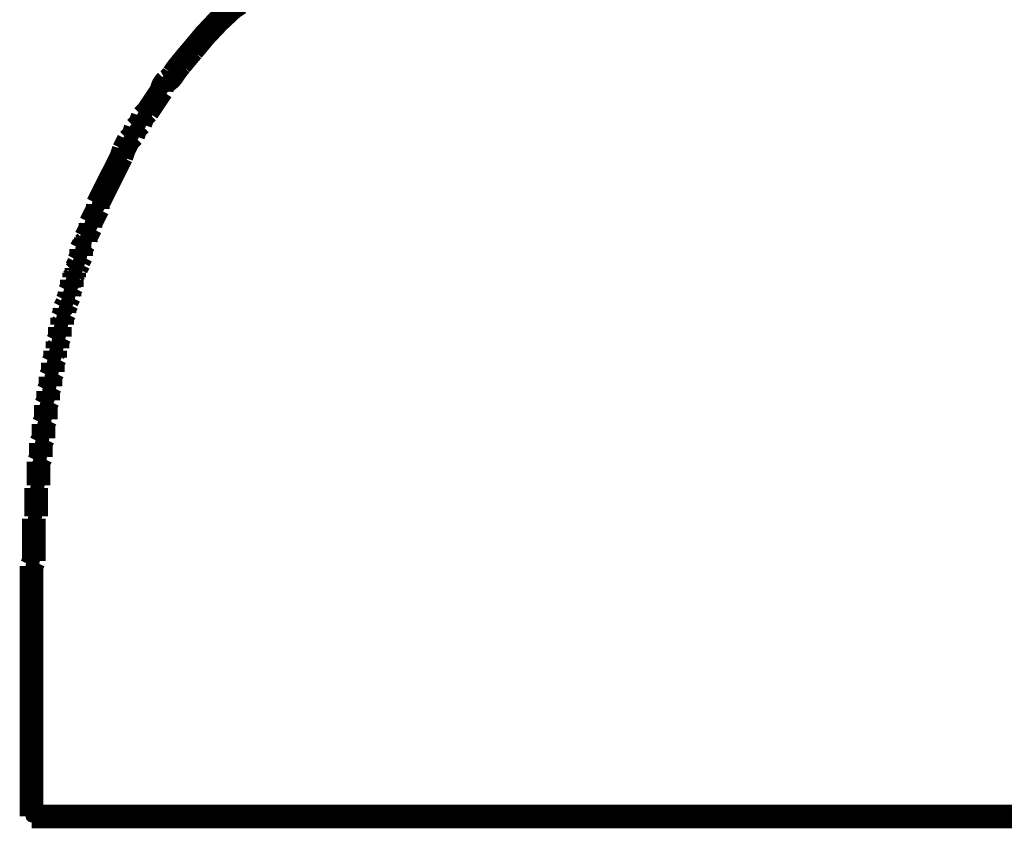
# Model space of a CAD drawing. Extents: x -0.07 to 0.95, y -0.15 to 2.1.
# Tile 16 of 30: x 0.3143 to 0.3559, y 1.5056 to 1.5398. Entities that reach past the tile are written whole.
import ezdxf

# ---------------------------------------------------------------- set-up
doc = ezdxf.new("R2010")
doc.units = 0
doc.layers.get('0').update_dxf_attribs({"linetype": 'CONTINUOUS'})
doc.layers.add('gto', color=2, linetype='CONTINUOUS')

# ---------------------------------------------------------------- blocks, each defined once
blk = doc.blocks.new('D43')
at = {"const_width": 0.00025}
blk.add_lwpolyline([(-0.000125, 0, 1), (0.000125, 0, 1)], format="xyb", close=True, dxfattribs=at)

msp = doc.modelspace()

# ---------------------------------------------------------------- linework, layer by layer
at = {"layer": 'gto', "color": 2, "const_width": 0.001}
for points in [[(0.3233, 1.5403, 0.046397), (0.3216, 1.5385)], [(0.3216, 1.5385, 0.010796), (0.3211, 1.5379)], [(0.3211, 1.5379, 0.032703), (0.3208, 1.5375)], [(0.3208, 1.5375, -0.132484), (0.3205, 1.5372)], [(0.3205, 1.5372, 0.165732), (0.3203, 1.5368)], [(0.3148, 1.5141, 0.001728), (0.3148, 1.5139)]]:
    msp.add_lwpolyline(points, format="xyb", dxfattribs=at)
for points in [[(0.3233, 1.5403), (0.3236, 1.5405)], [(0.3233, 1.5403), (0.3233, 1.5403)], [(0.3233, 1.5403), (0.3233, 1.5403)], [(0.3216, 1.5385), (0.3216, 1.5385)], [(0.3216, 1.5385), (0.3216, 1.5385)], [(0.3211, 1.5379), (0.3211, 1.5379)], [(0.3211, 1.5379), (0.3211, 1.5379)], [(0.3208, 1.5375), (0.3208, 1.5375)], [(0.3208, 1.5375), (0.3208, 1.5375)], [(0.3205, 1.5372), (0.3205, 1.5372)], [(0.3205, 1.5372), (0.3205, 1.5372)], [(0.3201, 1.5365), (0.3203, 1.5368)], [(0.3197, 1.5359), (0.3199, 1.5362)], [(0.3199, 1.5362), (0.3201, 1.5365)], [(0.3194, 1.5354), (0.3195, 1.5357)], [(0.3195, 1.5357), (0.3197, 1.5359)], [(0.3192, 1.5352), (0.3194, 1.5354)], [(0.3189, 1.5347), (0.3191, 1.5349)], [(0.3191, 1.5349), (0.3192, 1.5352)], [(0.3187, 1.5343), (0.3188, 1.5345)], [(0.3188, 1.5345), (0.3189, 1.5347)], [(0.3186, 1.534), (0.3187, 1.5343)], [(0.3184, 1.5336), (0.3185, 1.5338)], [(0.3185, 1.5338), (0.3186, 1.534)], [(0.3181, 1.533), (0.3182, 1.5332)], [(0.3182, 1.5332), (0.3183, 1.5334)], [(0.3183, 1.5334), (0.3184, 1.5336)], [(0.3179, 1.5326), (0.318, 1.5328)], [(0.318, 1.5328), (0.3181, 1.533)], [(0.3177, 1.5322), (0.3178, 1.5324)], [(0.3178, 1.5324), (0.3179, 1.5326)], [(0.3176, 1.532), (0.3177, 1.5322)], [(0.3176, 1.5318), (0.3176, 1.532)], [(0.3174, 1.5314), (0.3175, 1.5316)], [(0.3175, 1.5316), (0.3176, 1.5318)], [(0.3173, 1.5312), (0.3174, 1.5314)], [(0.3173, 1.531), (0.3173, 1.5312)], [(0.3171, 1.5306), (0.3172, 1.5308)], [(0.3172, 1.5308), (0.3173, 1.531)], [(0.3169, 1.5301), (0.317, 1.5303)], [(0.317, 1.5303), (0.3171, 1.5304)], [(0.3171, 1.5304), (0.3171, 1.5306)], [(0.3169, 1.5299), (0.3169, 1.5301)], [(0.3169, 1.5298), (0.3169, 1.5299)], [(0.3167, 1.5293), (0.3168, 1.5295)], [(0.3168, 1.5296), (0.3169, 1.5298)], [(0.3168, 1.5295), (0.3168, 1.5296)], [(0.3166, 1.5291), (0.3167, 1.5292)], [(0.3166, 1.5289), (0.3166, 1.5291)], [(0.3167, 1.5292), (0.3167, 1.5293)], [(0.3165, 1.5288), (0.3166, 1.5289)], [(0.3165, 1.5286), (0.3165, 1.5288)], [(0.3164, 1.5283), (0.3165, 1.5285)], [(0.3164, 1.5282), (0.3164, 1.5283)], [(0.3164, 1.5281), (0.3164, 1.5282)], [(0.3165, 1.5285), (0.3165, 1.5286)], [(0.3162, 1.5276), (0.3163, 1.5278)], [(0.3163, 1.5279), (0.3164, 1.5281)], [(0.3163, 1.5278), (0.3163, 1.5279)], [(0.3161, 1.5272), (0.3162, 1.5274)], [(0.3162, 1.5275), (0.3162, 1.5276)], [(0.3162, 1.5274), (0.3162, 1.5275)], [(0.3161, 1.5271), (0.3161, 1.5272)], [(0.3161, 1.5269), (0.3161, 1.5271)], [(0.316, 1.5268), (0.3161, 1.5269)], [(0.316, 1.5267), (0.316, 1.5268)], [(0.316, 1.5265), (0.316, 1.5267)], [(0.3159, 1.5262), (0.316, 1.5264)], [(0.3159, 1.5261), (0.3159, 1.5262)], [(0.316, 1.5264), (0.316, 1.5265)], [(0.3158, 1.5258), (0.3159, 1.5259)], [(0.3158, 1.5256), (0.3158, 1.5258)], [(0.3159, 1.5259), (0.3159, 1.5261)], [(0.3157, 1.5253), (0.3158, 1.5255)], [(0.3157, 1.5252), (0.3157, 1.5253)], [(0.3158, 1.5255), (0.3158, 1.5256)], [(0.3156, 1.5247), (0.3157, 1.5249)], [(0.3157, 1.525), (0.3157, 1.5252)], [(0.3157, 1.5249), (0.3157, 1.525)], [(0.3156, 1.5246), (0.3156, 1.5247)], [(0.3156, 1.5244), (0.3156, 1.5246)], [(0.3155, 1.5241), (0.3156, 1.5243)], [(0.3155, 1.524), (0.3155, 1.5241)], [(0.3156, 1.5243), (0.3156, 1.5244)], [(0.3154, 1.5235), (0.3155, 1.5237)], [(0.3155, 1.5238), (0.3155, 1.524)], [(0.3155, 1.5237), (0.3155, 1.5238)], [(0.3154, 1.5234), (0.3154, 1.5235)], [(0.3154, 1.5232), (0.3154, 1.5234)], [(0.3153, 1.5227), (0.3154, 1.5229)], [(0.3154, 1.5231), (0.3154, 1.5232)], [(0.3154, 1.5229), (0.3154, 1.5231)], [(0.3153, 1.5226), (0.3153, 1.5227)], [(0.3153, 1.5224), (0.3153, 1.5226)], [(0.3153, 1.5223), (0.3153, 1.5224)], [(0.3152, 1.5219), (0.3153, 1.5221)], [(0.3153, 1.5221), (0.3153, 1.5223)], [(0.3152, 1.5218), (0.3152, 1.5219)], [(0.3152, 1.5216), (0.3152, 1.5218)], [(0.3152, 1.5215), (0.3152, 1.5216)], [(0.3151, 1.5211), (0.3152, 1.5213)], [(0.3152, 1.5213), (0.3152, 1.5215)], [(0.3151, 1.521), (0.3151, 1.5211)], [(0.3151, 1.5208), (0.3151, 1.521)], [(0.3151, 1.5206), (0.3151, 1.5208)], [(0.3151, 1.5205), (0.3151, 1.5206)], [(0.3151, 1.5203), (0.3151, 1.5205)], [(0.3151, 1.5201), (0.3151, 1.5203)], [(0.315, 1.52), (0.3151, 1.5201)], [(0.315, 1.5198), (0.315, 1.52)], [(0.315, 1.5196), (0.315, 1.5198)], [(0.315, 1.5194), (0.315, 1.5196)], [(0.315, 1.5192), (0.315, 1.5194)], [(0.315, 1.519), (0.315, 1.5192)], [(0.3149, 1.5187), (0.315, 1.5188)], [(0.3149, 1.5185), (0.3149, 1.5187)], [(0.315, 1.5188), (0.315, 1.519)], [(0.3149, 1.5183), (0.3149, 1.5185)], [(0.3149, 1.5181), (0.3149, 1.5183)], [(0.3149, 1.5179), (0.3149, 1.5181)], [(0.3149, 1.5177), (0.3149, 1.5179)], [(0.3149, 1.5175), (0.3149, 1.5177)], [(0.3149, 1.5173), (0.3149, 1.5175)], [(0.3149, 1.5171), (0.3149, 1.5173)], [(0.3149, 1.5169), (0.3149, 1.5171)], [(0.3148, 1.5167), (0.3149, 1.5169)], [(0.3148, 1.5165), (0.3148, 1.5167)], [(0.3148, 1.5163), (0.3148, 1.5165)], [(0.3148, 1.5161), (0.3148, 1.5163)], [(0.3148, 1.5159), (0.3148, 1.5161)], [(0.3148, 1.5157), (0.3148, 1.5159)], [(0.3148, 1.5155), (0.3148, 1.5157)], [(0.3148, 1.5153), (0.3148, 1.5155)], [(0.3148, 1.5151), (0.3148, 1.5153)], [(0.3148, 1.5149), (0.3148, 1.5151)], [(0.3148, 1.5147), (0.3148, 1.5149)], [(0.3148, 1.5145), (0.3148, 1.5147)], [(0.3148, 1.5143), (0.3148, 1.5145)], [(0.3148, 1.5141), (0.3148, 1.5143)], [(0.3148, 1.5141), (0.3148, 1.5141)], [(0.3148, 1.5141), (0.3148, 1.5141)], [(0.3148, 1.5061), (0.3148, 1.5139)], [(0.3148, 1.5061), (0.3949, 1.5061)]]:
    msp.add_lwpolyline(points, dxfattribs=at)
at = {"layer": 'gto', "color": 2}
for points in [[(0.3233, 1.5399), (0.3228, 1.5394), (0.3224, 1.539), (0.322, 1.5385), (0.3218, 1.5383), (0.3218, 1.5383), (0.3218, 1.5383), (0.3218, 1.5383), (0.3218, 1.5383), (0.3218, 1.5383), (0.3217, 1.5382), (0.3216, 1.5381), (0.3215, 1.538), (0.3214, 1.5379), (0.3213, 1.5378), (0.3213, 1.5378), (0.3213, 1.5378), (0.3213, 1.5378), (0.3213, 1.5378), (0.3213, 1.5378), (0.3213, 1.5378), (0.3213, 1.5377), (0.3212, 1.5376), (0.3211, 1.5375), (0.321, 1.5374), (0.321, 1.5374), (0.321, 1.5374), (0.321, 1.5374), (0.321, 1.5374), (0.321, 1.5374), (0.321, 1.5374), (0.321, 1.5374), (0.321, 1.5374), (0.321, 1.5374), (0.321, 1.5374), (0.321, 1.5374), (0.321, 1.5374), (0.321, 1.5374), (0.321, 1.5374), (0.321, 1.5374), (0.321, 1.5374), (0.321, 1.5374), (0.321, 1.5374), (0.321, 1.5373), (0.3209, 1.5372), (0.3208, 1.5371), (0.3208, 1.5371), (0.3207, 1.537), (0.3207, 1.537), (0.3207, 1.537), (0.3207, 1.537), (0.3207, 1.537), (0.3207, 1.537), (0.3207, 1.537), (0.3207, 1.537), (0.3207, 1.537), (0.3206, 1.5369), (0.3206, 1.5368), (0.3205, 1.5367), (0.3205, 1.5367), (0.3205, 1.5367), (0.3205, 1.5367), (0.3205, 1.5367), (0.3205, 1.5367), (0.3205, 1.5367), (0.3205, 1.5367), (0.3205, 1.5367), (0.3203, 1.5364), (0.3203, 1.5364), (0.3201, 1.5361), (0.3201, 1.5361), (0.3201, 1.5361), (0.3201, 1.5361), (0.3201, 1.5361), (0.3201, 1.5361), (0.3199, 1.5358), (0.3199, 1.5358), (0.3197, 1.5355), (0.3197, 1.5355), (0.3197, 1.5355), (0.3197, 1.5355), (0.3197, 1.5355), (0.3197, 1.5355), (0.3196, 1.5353), (0.3194, 1.535), (0.3194, 1.535), (0.3194, 1.535), (0.3193, 1.5348), (0.3193, 1.5348), (0.3193, 1.5348), (0.3193, 1.5348), (0.3193, 1.5348), (0.3193, 1.5348), (0.3192, 1.5346), (0.3192, 1.5346), (0.3192, 1.5346), (0.3191, 1.5343), (0.3191, 1.5343), (0.3189, 1.5341), (0.3189, 1.5341), (0.3188, 1.5339), (0.3188, 1.5339), (0.3187, 1.5337), (0.3186, 1.5335), (0.3186, 1.5335), (0.3185, 1.5333), (0.3185, 1.5333), (0.3184, 1.5331), (0.3184, 1.5331), (0.3184, 1.5331), (0.3183, 1.5329), (0.3183, 1.5329), (0.3183, 1.5329), (0.3183, 1.5329), (0.3183, 1.5329), (0.3183, 1.5329), (0.3183, 1.5329), (0.3183, 1.5329), (0.3183, 1.5329), (0.3183, 1.5329), (0.3183, 1.5329), (0.3183, 1.5329), (0.3183, 1.5329), (0.3182, 1.5327), (0.3182, 1.5327), (0.3182, 1.5327), (0.3182, 1.5327), (0.3182, 1.5327), (0.3182, 1.5327), (0.3182, 1.5327), (0.3182, 1.5327), (0.3182, 1.5327), (0.3182, 1.5327), (0.3182, 1.5327), (0.3182, 1.5327), (0.3182, 1.5327), (0.3182, 1.5327), (0.3182, 1.5327), (0.3181, 1.5325), (0.3181, 1.5325), (0.3181, 1.5325), (0.3181, 1.5325), (0.3181, 1.5325), (0.3181, 1.5325), (0.3181, 1.5325), (0.3181, 1.5325), (0.3181, 1.5325), (0.3181, 1.5325), (0.3181, 1.5325), (0.3181, 1.5325), (0.3181, 1.5325), (0.3181, 1.5325), (0.3181, 1.5325), (0.3181, 1.5323), (0.3181, 1.5323), (0.3181, 1.5323), (0.3181, 1.5323), (0.3181, 1.5323), (0.3181, 1.5323), (0.3181, 1.5323), (0.3181, 1.5323), (0.3181, 1.5323), (0.318, 1.5321), (0.318, 1.5321), (0.3179, 1.5319), (0.3179, 1.5319), (0.3179, 1.5319), (0.3179, 1.5319), (0.3179, 1.5319), (0.3179, 1.5319), (0.3179, 1.5319), (0.3178, 1.5317), (0.3178, 1.5317), (0.3178, 1.5317), (0.3178, 1.5317), (0.3178, 1.5317), (0.3178, 1.5317), (0.3178, 1.5317), (0.3178, 1.5317), (0.3178, 1.5317), (0.3178, 1.5317), (0.3177, 1.5315), (0.3177, 1.5315), (0.3177, 1.5315), (0.3177, 1.5315), (0.3177, 1.5315), (0.3177, 1.5315), (0.3177, 1.5315), (0.3177, 1.5313), (0.3177, 1.5313), (0.3176, 1.5311), (0.3176, 1.5311), (0.3176, 1.5311), (0.3176, 1.5311), (0.3176, 1.5311), (0.3176, 1.5311), (0.3176, 1.5311), (0.3176, 1.5311), (0.3176, 1.5311), (0.3176, 1.5311), (0.3176, 1.5311), (0.3176, 1.5311), (0.3175, 1.5309), (0.3175, 1.5309), (0.3175, 1.5307), (0.3175, 1.5307), (0.3174, 1.5305), (0.3174, 1.5305), (0.3174, 1.5305), (0.3174, 1.5305), (0.3174, 1.5305), (0.3174, 1.5305), (0.3174, 1.5305), (0.3173, 1.5304), (0.3173, 1.5304), (0.3173, 1.5304), (0.3173, 1.5304), (0.3173, 1.5304), (0.3173, 1.5304), (0.3173, 1.5304), (0.3173, 1.5302), (0.3172, 1.53), (0.3172, 1.53), (0.3171, 1.5298), (0.3171, 1.5298), (0.3171, 1.5297), (0.3171, 1.5297), (0.3171, 1.5296), (0.3171, 1.5296), (0.3171, 1.5296), (0.317, 1.5294), (0.317, 1.5294), (0.317, 1.5294), (0.317, 1.5294), (0.317, 1.5294), (0.317, 1.5294), (0.317, 1.5294), (0.317, 1.5294), (0.317, 1.5294), (0.317, 1.5294), (0.317, 1.5294), (0.317, 1.5293), (0.317, 1.5293), (0.317, 1.5293), (0.317, 1.5293), (0.317, 1.5293), (0.317, 1.5293), (0.317, 1.5293), (0.317, 1.5293), (0.317, 1.5293), (0.317, 1.5293), (0.317, 1.5293), (0.317, 1.5293), (0.317, 1.5293), (0.317, 1.5293), (0.317, 1.5293), (0.317, 1.5293), (0.3169, 1.5291), (0.3169, 1.5291), (0.3169, 1.5291), (0.3169, 1.5291), (0.3169, 1.5291), (0.3169, 1.5291), (0.3169, 1.5291), (0.3169, 1.5291), (0.3169, 1.5291), (0.3169, 1.5291), (0.3169, 1.5291), (0.3169, 1.529), (0.3169, 1.529), (0.3168, 1.5288), (0.3168, 1.5288), (0.3168, 1.5287), (0.3168, 1.5287), (0.3168, 1.5285), (0.3168, 1.5285), (0.3168, 1.5285), (0.3168, 1.5285), (0.3168, 1.5285), (0.3168, 1.5285), (0.3167, 1.5284), (0.3167, 1.5284), (0.3167, 1.5284), (0.3167, 1.5284), (0.3167, 1.5283), (0.3167, 1.5283), (0.3167, 1.5283), (0.3167, 1.5283), (0.3167, 1.5283), (0.3167, 1.5283), (0.3167, 1.5283), (0.3166, 1.5281), (0.3166, 1.5281), (0.3166, 1.5281), (0.3166, 1.5281), (0.3166, 1.5281), (0.3166, 1.5281), (0.3166, 1.5281), (0.3166, 1.5281), (0.3166, 1.5281), (0.3166, 1.5281), (0.3166, 1.5281), (0.3166, 1.5281), (0.3166, 1.5281), (0.3166, 1.5281), (0.3166, 1.528), (0.3166, 1.528), (0.3166, 1.528), (0.3166, 1.528), (0.3166, 1.528), (0.3166, 1.528), (0.3166, 1.528), (0.3166, 1.528), (0.3166, 1.528), (0.3166, 1.528), (0.3166, 1.5279), (0.3166, 1.5279), (0.3166, 1.5279), (0.3166, 1.5279), (0.3166, 1.5279), (0.3166, 1.5279), (0.3166, 1.5279), (0.3165, 1.5277), (0.3165, 1.5277), (0.3165, 1.5276), (0.3165, 1.5276), (0.3165, 1.5276), (0.3165, 1.5276), (0.3165, 1.5276), (0.3165, 1.5276), (0.3165, 1.5276), (0.3165, 1.5276), (0.3165, 1.5276), (0.3165, 1.5274), (0.3165, 1.5274), (0.3165, 1.5274), (0.3165, 1.5274), (0.3165, 1.5274), (0.3165, 1.5274), (0.3165, 1.5274), (0.3165, 1.5274), (0.3164, 1.5273), (0.3164, 1.5273), (0.3164, 1.5273), (0.3164, 1.5273), (0.3164, 1.5273), (0.3164, 1.5273), (0.3164, 1.5272), (0.3164, 1.5272), (0.3164, 1.527), (0.3164, 1.527), (0.3164, 1.527), (0.3163, 1.5269), (0.3163, 1.5269), (0.3163, 1.5269), (0.3163, 1.5269), (0.3163, 1.5269), (0.3163, 1.5269), (0.3163, 1.5269), (0.3163, 1.5269), (0.3163, 1.5267), (0.3163, 1.5267), (0.3163, 1.5267), (0.3163, 1.5267), (0.3163, 1.5267), (0.3163, 1.5267), (0.3163, 1.5267), (0.3163, 1.5267), (0.3163, 1.5267), (0.3163, 1.5267), (0.3163, 1.5267), (0.3163, 1.5267), (0.3163, 1.5267), (0.3163, 1.5266), (0.3163, 1.5266), (0.3163, 1.5266), (0.3163, 1.5266), (0.3163, 1.5266), (0.3163, 1.5266), (0.3163, 1.5266), (0.3163, 1.5266), (0.3163, 1.5266), (0.3162, 1.5265), (0.3162, 1.5265), (0.3162, 1.5265), (0.3162, 1.5263), (0.3162, 1.5263), (0.3162, 1.5263), (0.3162, 1.5262), (0.3162, 1.5262), (0.3162, 1.5262), (0.3162, 1.5262), (0.3162, 1.5262), (0.3162, 1.5262), (0.3162, 1.5262), (0.3162, 1.5262), (0.3162, 1.5262), (0.3162, 1.5262), (0.3162, 1.5262), (0.3162, 1.5262), (0.3162, 1.5262), (0.3162, 1.5262), (0.3162, 1.5262), (0.3162, 1.526), (0.3162, 1.526), (0.3162, 1.526), (0.3162, 1.526), (0.3162, 1.526), (0.3162, 1.526), (0.3162, 1.526), (0.3161, 1.5259), (0.3161, 1.5259), (0.3161, 1.5257), (0.3161, 1.5257), (0.3161, 1.5257), (0.3161, 1.5257), (0.3161, 1.5257), (0.3161, 1.5257), (0.3161, 1.5256), (0.3161, 1.5256), (0.316, 1.5254), (0.316, 1.5254), (0.316, 1.5254), (0.316, 1.5253), (0.316, 1.5253), (0.316, 1.5251), (0.316, 1.5252), (0.316, 1.525), (0.316, 1.525), (0.3159, 1.5249), (0.3159, 1.5249), (0.3159, 1.5249), (0.3159, 1.5247), (0.3159, 1.5247), (0.3159, 1.5247), (0.3159, 1.5246), (0.3159, 1.5246), (0.3159, 1.5246), (0.3159, 1.5246), (0.3159, 1.5246), (0.3159, 1.5246), (0.3159, 1.5246), (0.3159, 1.5246), (0.3158, 1.5244), (0.3158, 1.5244), (0.3158, 1.5243), (0.3158, 1.5243), (0.3158, 1.5241), (0.3158, 1.5241), (0.3158, 1.5241), (0.3158, 1.5239), (0.3158, 1.5239), (0.3158, 1.5239), (0.3158, 1.5239), (0.3158, 1.5239), (0.3158, 1.5239), (0.3158, 1.5239), (0.3158, 1.5239), (0.3158, 1.5239), (0.3158, 1.5239), (0.3158, 1.5239), (0.3158, 1.5239), (0.3158, 1.5239), (0.3158, 1.5239), (0.3158, 1.5239), (0.3158, 1.5239), (0.3158, 1.5239), (0.3158, 1.5239), (0.3158, 1.5238), (0.3158, 1.5238), (0.3158, 1.5238), (0.3158, 1.5238), (0.3158, 1.5238), (0.3158, 1.5238), (0.3158, 1.5238), (0.3158, 1.5238), (0.3158, 1.5238), (0.3158, 1.5238), (0.3158, 1.5238), (0.3158, 1.5238), (0.3157, 1.5236), (0.3157, 1.5236), (0.3157, 1.5235), (0.3157, 1.5235), (0.3157, 1.5233), (0.3157, 1.5233), (0.3157, 1.5233), (0.3157, 1.5232), (0.3157, 1.5232), (0.3156, 1.523), (0.3156, 1.523), (0.3156, 1.523), (0.3156, 1.5229), (0.3156, 1.5229), (0.3156, 1.5229), (0.3156, 1.5227), (0.3156, 1.5227), (0.3156, 1.5225), (0.3156, 1.5225), (0.3156, 1.5224), (0.3155, 1.5222), (0.3155, 1.5222), (0.3155, 1.5221), (0.3155, 1.5221), (0.3155, 1.5219), (0.3155, 1.5219), (0.3155, 1.5219), (0.3155, 1.5218), (0.3155, 1.5218), (0.3155, 1.5218), (0.3155, 1.5217), (0.3155, 1.5217), (0.3155, 1.5217), (0.3155, 1.5218), (0.3155, 1.5218), (0.3155, 1.5218), (0.3155, 1.5218), (0.3155, 1.5217), (0.3155, 1.5216), (0.3155, 1.5216), (0.3155, 1.5216), (0.3154, 1.5214), (0.3154, 1.5215), (0.3154, 1.5214), (0.3154, 1.5214), (0.3154, 1.5214), (0.3154, 1.5214), (0.3154, 1.5214), (0.3154, 1.5214), (0.3154, 1.5214), (0.3154, 1.5214), (0.3154, 1.5214), (0.3154, 1.5214), (0.3154, 1.5214), (0.3154, 1.5213), (0.3154, 1.5213), (0.3154, 1.5213), (0.3154, 1.5213), (0.3154, 1.5213), (0.3154, 1.5213), (0.3154, 1.5211), (0.3154, 1.5211), (0.3154, 1.5211), (0.3154, 1.5211), (0.3154, 1.5211), (0.3154, 1.5211), (0.3154, 1.5209), (0.3154, 1.521), (0.3154, 1.5209), (0.3154, 1.5208), (0.3154, 1.5208), (0.3154, 1.5208), (0.3154, 1.5208), (0.3154, 1.5206), (0.3154, 1.5206), (0.3154, 1.5206), (0.3154, 1.5206), (0.3154, 1.5206), (0.3154, 1.5206), (0.3153, 1.5204), (0.3153, 1.5205), (0.3153, 1.5204), (0.3153, 1.5204), (0.3153, 1.5204), (0.3153, 1.5204), (0.3153, 1.5203), (0.3153, 1.5203), (0.3153, 1.5201), (0.3153, 1.5201), (0.3153, 1.5201), (0.3153, 1.5201), (0.3153, 1.5201), (0.3153, 1.5201), (0.3153, 1.5199), (0.3153, 1.52), (0.3153, 1.5199), (0.3153, 1.5198), (0.3153, 1.5198), (0.3153, 1.5198), (0.3153, 1.5196), (0.3153, 1.5196), (0.3153, 1.5196), (0.3153, 1.5196), (0.3153, 1.5196), (0.3153, 1.5196), (0.3153, 1.5194), (0.3153, 1.5194), (0.3152, 1.5192), (0.3152, 1.5192), (0.3152, 1.5192), (0.3152, 1.5192), (0.3152, 1.5192), (0.3152, 1.5192), (0.3152, 1.519), (0.3152, 1.519), (0.3152, 1.519), (0.3152, 1.519), (0.3152, 1.519), (0.3152, 1.519), (0.3152, 1.519), (0.3152, 1.519), (0.3152, 1.519), (0.3152, 1.519), (0.3152, 1.519), (0.3152, 1.519), (0.3152, 1.5188), (0.3152, 1.5188), (0.3152, 1.5188), (0.3152, 1.5188), (0.3152, 1.5188), (0.3152, 1.5188), (0.3152, 1.5186), (0.3152, 1.5187), (0.3152, 1.5186), (0.3152, 1.5186), (0.3152, 1.5186), (0.3152, 1.5186), (0.3152, 1.5186), (0.3152, 1.5186), (0.3152, 1.5185), (0.3152, 1.5185), (0.3152, 1.5185), (0.3152, 1.5185), (0.3152, 1.5185), (0.3152, 1.5185), (0.3152, 1.5183), (0.3152, 1.5183), (0.3152, 1.5181), (0.3152, 1.5181), (0.3152, 1.5181), (0.3152, 1.5181), (0.3152, 1.5181), (0.3152, 1.5181), (0.3152, 1.5181), (0.3152, 1.5181), (0.3152, 1.5181), (0.3152, 1.5181), (0.3152, 1.5181), (0.3152, 1.5179), (0.3152, 1.5179), (0.3152, 1.5179), (0.3152, 1.5179), (0.3152, 1.5179), (0.3152, 1.5179), (0.3152, 1.5177), (0.3152, 1.5177), (0.3152, 1.5177), (0.3152, 1.5177), (0.3152, 1.5177), (0.3152, 1.5177), (0.3152, 1.5177), (0.3152, 1.5177), (0.3151, 1.5175), (0.3151, 1.5175), (0.3151, 1.5175), (0.3151, 1.5175), (0.3151, 1.5175), (0.3151, 1.5175), (0.3151, 1.5175), (0.3151, 1.5173), (0.3151, 1.5173), (0.3151, 1.5173), (0.3151, 1.5173), (0.3151, 1.5173), (0.3151, 1.5173), (0.3151, 1.5173), (0.3151, 1.5171), (0.3151, 1.5171), (0.3151, 1.5169), (0.3151, 1.5169), (0.3151, 1.5169), (0.3151, 1.5169), (0.3151, 1.5169), (0.3151, 1.5169), (0.3151, 1.5169), (0.3151, 1.5169), (0.3151, 1.5169), (0.3151, 1.5169), (0.3151, 1.5169), (0.3151, 1.5169), (0.3151, 1.5169), (0.3151, 1.5169), (0.3151, 1.5169), (0.3151, 1.5169), (0.3151, 1.5167), (0.3151, 1.5167), (0.3151, 1.5167), (0.3151, 1.5167), (0.3151, 1.5167), (0.3151, 1.5167), (0.3151, 1.5167), (0.3151, 1.5167), (0.3151, 1.5167), (0.3151, 1.5167), (0.3151, 1.5167), (0.3151, 1.5167), (0.3151, 1.5167), (0.3151, 1.5165), (0.3151, 1.5165), (0.3151, 1.5165), (0.3151, 1.5165), (0.3151, 1.5165), (0.3151, 1.5165), (0.3151, 1.5165), (0.3151, 1.5165), (0.3151, 1.5165), (0.3151, 1.5165), (0.3151, 1.5165), (0.3151, 1.5165), (0.3151, 1.5165), (0.3151, 1.5165), (0.3151, 1.5163), (0.3151, 1.5163), (0.3151, 1.5161), (0.3151, 1.5161), (0.3151, 1.5161), (0.3151, 1.5161), (0.3151, 1.5161), (0.3151, 1.5161), (0.3151, 1.5161), (0.3151, 1.5161), (0.3151, 1.5161), (0.3151, 1.5159), (0.3151, 1.5159), (0.3151, 1.5159), (0.3151, 1.5159), (0.3151, 1.5159), (0.3151, 1.5159), (0.3151, 1.5159), (0.3151, 1.5159), (0.3151, 1.5159), (0.3151, 1.5159), (0.3151, 1.5159), (0.3151, 1.5159), (0.3151, 1.5159), (0.3151, 1.5159), (0.3151, 1.5159), (0.3151, 1.5159), (0.3151, 1.5159), (0.3151, 1.5159), (0.3151, 1.5159), (0.3151, 1.5159), (0.3151, 1.5159), (0.3151, 1.5157), (0.3151, 1.5157), (0.3151, 1.5157), (0.3151, 1.5155), (0.3151, 1.5155), (0.3151, 1.5155), (0.3151, 1.5155), (0.3151, 1.5153), (0.3151, 1.5153), (0.3151, 1.5151), (0.3151, 1.5151), (0.3151, 1.5149), (0.3151, 1.5149), (0.3151, 1.5147), (0.3151, 1.5147), (0.3151, 1.5145), (0.3151, 1.5145), (0.3151, 1.5143), (0.3151, 1.5143), (0.3151, 1.5141), (0.3151, 1.5141), (0.3151, 1.514), (0.3151, 1.514), (0.3151, 1.5139), (0.3151, 1.5139), (0.3151, 1.5063), (0.395, 1.5063)], [(0.321, 1.5374), (0.321, 1.5374), (0.321, 1.5374), (0.321, 1.5374)], [(0.321, 1.5374), (0.321, 1.5374), (0.321, 1.5374), (0.321, 1.5374)], [(0.3207, 1.537), (0.3207, 1.537), (0.3207, 1.537), (0.3207, 1.537)], [(0.3207, 1.537), (0.3207, 1.537), (0.3207, 1.537), (0.3207, 1.537)], [(0.3191, 1.5343), (0.3191, 1.5343), (0.3191, 1.5343), (0.3191, 1.5343)], [(0.3191, 1.5343), (0.3191, 1.5343), (0.3191, 1.5343), (0.3191, 1.5343)], [(0.3191, 1.5343), (0.3191, 1.5343), (0.3191, 1.5343), (0.3191, 1.5343)], [(0.3183, 1.5329), (0.3183, 1.5329), (0.3183, 1.5329), (0.3183, 1.5329)], [(0.3183, 1.5329), (0.3183, 1.5329), (0.3183, 1.5329), (0.3183, 1.5329), (0.3183, 1.5329)], [(0.3183, 1.5329), (0.3183, 1.5329), (0.3183, 1.5329), (0.3183, 1.5329)], [(0.3181, 1.5325), (0.3181, 1.5325), (0.3181, 1.5325), (0.3181, 1.5325)], [(0.3181, 1.5325), (0.3181, 1.5325), (0.3181, 1.5325), (0.3181, 1.5325), (0.3181, 1.5325)], [(0.3181, 1.5325), (0.3181, 1.5325), (0.3181, 1.5325), (0.3181, 1.5325)], [(0.3181, 1.5323), (0.3181, 1.5323), (0.3181, 1.5323), (0.3181, 1.5323)], [(0.3181, 1.5323), (0.3181, 1.5323), (0.3181, 1.5323), (0.3181, 1.5323)], [(0.3181, 1.5323), (0.3181, 1.5323), (0.3181, 1.5323), (0.3181, 1.5323), (0.3181, 1.5323)], [(0.3181, 1.5323), (0.3181, 1.5323), (0.3181, 1.5323), (0.3181, 1.5323)], [(0.3175, 1.5309), (0.3175, 1.5309), (0.3175, 1.5309), (0.3175, 1.5309)], [(0.3175, 1.5309), (0.3175, 1.5309), (0.3175, 1.5309), (0.3175, 1.5309)], [(0.3175, 1.5309), (0.3175, 1.5309), (0.3175, 1.5309), (0.3175, 1.5309), (0.3175, 1.5309), (0.3175, 1.5309), (0.3175, 1.5309)], [(0.3176, 1.5311), (0.3176, 1.5311), (0.3176, 1.5311), (0.3176, 1.5311)], [(0.3176, 1.5311), (0.3176, 1.5311), (0.3176, 1.5311), (0.3176, 1.5311), (0.3176, 1.5311)], [(0.3176, 1.5311), (0.3176, 1.5311), (0.3176, 1.5311), (0.3176, 1.5311)], [(0.3176, 1.5311), (0.3176, 1.5311), (0.3176, 1.5311), (0.3176, 1.5311)], [(0.3176, 1.5311), (0.3176, 1.5311), (0.3176, 1.5311), (0.3176, 1.5311), (0.3176, 1.5311), (0.3176, 1.5311), (0.3176, 1.5311)], [(0.317, 1.5294), (0.317, 1.5294), (0.317, 1.5294), (0.317, 1.5294)], [(0.317, 1.5294), (0.317, 1.5294), (0.317, 1.5294), (0.317, 1.5294)], [(0.317, 1.5294), (0.317, 1.5294), (0.317, 1.5294), (0.317, 1.5294)], [(0.317, 1.5293), (0.317, 1.5293), (0.317, 1.5293), (0.317, 1.5293)], [(0.317, 1.5293), (0.317, 1.5293), (0.317, 1.5293), (0.317, 1.5293)], [(0.3168, 1.5287), (0.3168, 1.5287), (0.3168, 1.5287), (0.3168, 1.5287), (0.3168, 1.5287), (0.3168, 1.5287)], [(0.3168, 1.5287), (0.3168, 1.5287), (0.3168, 1.5287), (0.3168, 1.5287)], [(0.3168, 1.5287), (0.3168, 1.5287), (0.3168, 1.5287), (0.3168, 1.5287)], [(0.3169, 1.5291), (0.3169, 1.5291), (0.3169, 1.5291), (0.3169, 1.5291)], [(0.3169, 1.5291), (0.3169, 1.5291), (0.3169, 1.5291), (0.3169, 1.5291)], [(0.3169, 1.5291), (0.3169, 1.5291), (0.3169, 1.5291), (0.3169, 1.5291)], [(0.3169, 1.529), (0.3169, 1.529), (0.3169, 1.529), (0.3169, 1.529)], [(0.3169, 1.529), (0.3169, 1.529), (0.3169, 1.529), (0.3169, 1.529)], [(0.3169, 1.529), (0.3169, 1.529), (0.3169, 1.529), (0.3169, 1.529), (0.3169, 1.529), (0.3169, 1.529)], [(0.3167, 1.5284), (0.3167, 1.5284), (0.3167, 1.5284), (0.3167, 1.5284)], [(0.3167, 1.5284), (0.3167, 1.5284), (0.3167, 1.5284), (0.3167, 1.5284)], [(0.3166, 1.528), (0.3166, 1.528), (0.3166, 1.528), (0.3166, 1.528)], [(0.3165, 1.5276), (0.3165, 1.5276), (0.3165, 1.5276), (0.3165, 1.5276)], [(0.3165, 1.5276), (0.3165, 1.5276), (0.3165, 1.5276), (0.3165, 1.5276)], [(0.3165, 1.5276), (0.3165, 1.5276), (0.3165, 1.5276), (0.3165, 1.5276)], [(0.3164, 1.5272), (0.3164, 1.5272), (0.3164, 1.5272), (0.3164, 1.5272), (0.3164, 1.5272), (0.3164, 1.5272), (0.3164, 1.5272), (0.3164, 1.5272), (0.3164, 1.5272)], [(0.3163, 1.5269), (0.3163, 1.5269), (0.3163, 1.5269), (0.3163, 1.5269), (0.3163, 1.5269)], [(0.3163, 1.5269), (0.3163, 1.5269), (0.3163, 1.5269), (0.3163, 1.5269)], [(0.3163, 1.5269), (0.3163, 1.5269), (0.3163, 1.5269), (0.3163, 1.5269), (0.3163, 1.5269)], [(0.3163, 1.5269), (0.3163, 1.5269), (0.3163, 1.5269), (0.3163, 1.5269)], [(0.3163, 1.5269), (0.3163, 1.5269), (0.3163, 1.5269), (0.3163, 1.5269)], [(0.3163, 1.5267), (0.3163, 1.5267), (0.3163, 1.5267), (0.3163, 1.5267)], [(0.3163, 1.5267), (0.3163, 1.5267), (0.3163, 1.5267), (0.3163, 1.5267)], [(0.3163, 1.5267), (0.3163, 1.5267), (0.3163, 1.5267), (0.3163, 1.5267), (0.3163, 1.5267)], [(0.3162, 1.5262), (0.3162, 1.5262), (0.3162, 1.5262), (0.3162, 1.5262), (0.3162, 1.5262), (0.3162, 1.5262)], [(0.316, 1.5253), (0.316, 1.5253), (0.316, 1.5253), (0.316, 1.5253)], [(0.316, 1.5253), (0.316, 1.5253), (0.316, 1.5253), (0.316, 1.5253), (0.316, 1.5253)], [(0.316, 1.5253), (0.316, 1.5253), (0.316, 1.5253), (0.316, 1.5253), (0.316, 1.5253)], [(0.3159, 1.5246), (0.3159, 1.5246), (0.3159, 1.5246), (0.3159, 1.5246)], [(0.3159, 1.5246), (0.3159, 1.5246), (0.3159, 1.5246), (0.3159, 1.5246)], [(0.3159, 1.5246), (0.3159, 1.5246), (0.3159, 1.5246), (0.3159, 1.5246), (0.3159, 1.5246), (0.3159, 1.5246)], [(0.3159, 1.5246), (0.3159, 1.5246), (0.3159, 1.5246), (0.3159, 1.5246)], [(0.3158, 1.5243), (0.3158, 1.5243), (0.3158, 1.5243), (0.3158, 1.5243), (0.3158, 1.5243), (0.3158, 1.5243), (0.3158, 1.5243), (0.3158, 1.5243), (0.3158, 1.5243)], [(0.3158, 1.5239), (0.3158, 1.5239), (0.3158, 1.5239), (0.3158, 1.5239)], [(0.3158, 1.5238), (0.3158, 1.5238), (0.3158, 1.5238), (0.3158, 1.5238), (0.3158, 1.5238), (0.3158, 1.5238), (0.3158, 1.5238), (0.3158, 1.5238), (0.3158, 1.5238), (0.3158, 1.5238)], [(0.3158, 1.5238), (0.3158, 1.5238), (0.3158, 1.5238), (0.3158, 1.5238)], [(0.3158, 1.5238), (0.3158, 1.5238), (0.3158, 1.5238), (0.3158, 1.5238)], [(0.3158, 1.5238), (0.3158, 1.5238), (0.3158, 1.5238), (0.3158, 1.5238)], [(0.3157, 1.5236), (0.3157, 1.5236), (0.3157, 1.5236), (0.3157, 1.5236), (0.3157, 1.5236)], [(0.3157, 1.5233), (0.3157, 1.5233), (0.3157, 1.5233), (0.3157, 1.5233)], [(0.3157, 1.5233), (0.3157, 1.5233), (0.3157, 1.5233), (0.3157, 1.5233)], [(0.3157, 1.5232), (0.3157, 1.5232), (0.3157, 1.5232), (0.3157, 1.5232), (0.3157, 1.5232), (0.3157, 1.5232), (0.3157, 1.5232)], [(0.3157, 1.5232), (0.3157, 1.5232), (0.3157, 1.5232), (0.3157, 1.5232)], [(0.3157, 1.5232), (0.3157, 1.5232), (0.3157, 1.5232), (0.3157, 1.5232)], [(0.3155, 1.5219), (0.3155, 1.5219), (0.3155, 1.5219), (0.3155, 1.5219), (0.3155, 1.5219)], [(0.3155, 1.5219), (0.3155, 1.5219), (0.3155, 1.5219), (0.3155, 1.5219)], [(0.3155, 1.5217), (0.3155, 1.5217), (0.3155, 1.5217), (0.3155, 1.5217)], [(0.3155, 1.5217), (0.3155, 1.5217), (0.3155, 1.5217), (0.3155, 1.5217), (0.3155, 1.5217)], [(0.3154, 1.5214), (0.3154, 1.5214), (0.3154, 1.5214), (0.3154, 1.5214)], [(0.3154, 1.5213), (0.3154, 1.5213), (0.3154, 1.5213), (0.3154, 1.5213), (0.3154, 1.5213), (0.3154, 1.5213)], [(0.3154, 1.5213), (0.3154, 1.5213), (0.3154, 1.5213), (0.3154, 1.5213)], [(0.3154, 1.5213), (0.3154, 1.5213), (0.3154, 1.5213), (0.3154, 1.5213)], [(0.3155, 1.5216), (0.3155, 1.5216), (0.3155, 1.5216), (0.3155, 1.5216)], [(0.3155, 1.5216), (0.3155, 1.5216), (0.3155, 1.5216), (0.3155, 1.5216), (0.3155, 1.5216)], [(0.3154, 1.5209), (0.3154, 1.5209), (0.3154, 1.5209), (0.3154, 1.5209), (0.3154, 1.5209)], [(0.3154, 1.5208), (0.3154, 1.5208), (0.3154, 1.5208), (0.3154, 1.5208)], [(0.3154, 1.5208), (0.3154, 1.5208), (0.3154, 1.5208), (0.3154, 1.5208), (0.3154, 1.5208), (0.3154, 1.5208)], [(0.3154, 1.5206), (0.3154, 1.5206), (0.3154, 1.5206), (0.3154, 1.5206), (0.3154, 1.5206), (0.3154, 1.5206), (0.3154, 1.5206), (0.3154, 1.5206)], [(0.3153, 1.5199), (0.3153, 1.5199), (0.3153, 1.5199), (0.3153, 1.5199), (0.3153, 1.5199)], [(0.3153, 1.5194), (0.3153, 1.5194), (0.3153, 1.5194), (0.3153, 1.5194), (0.3153, 1.5194)], [(0.3152, 1.5186), (0.3152, 1.5186), (0.3152, 1.5186), (0.3152, 1.5186)], [(0.3152, 1.5185), (0.3152, 1.5185), (0.3152, 1.5185), (0.3152, 1.5185), (0.3152, 1.5185), (0.3152, 1.5185), (0.3152, 1.5185)], [(0.3152, 1.5183), (0.3152, 1.5183), (0.3152, 1.5183), (0.3152, 1.5183), (0.3152, 1.5183)], [(0.3152, 1.5181), (0.3152, 1.5181), (0.3152, 1.5181), (0.3152, 1.5181)], [(0.3152, 1.5181), (0.3152, 1.5181), (0.3152, 1.5181), (0.3152, 1.5181), (0.3152, 1.5181)], [(0.3152, 1.5179), (0.3152, 1.5179), (0.3152, 1.5179), (0.3152, 1.5179), (0.3152, 1.5179)], [(0.3152, 1.5179), (0.3152, 1.5179), (0.3152, 1.5179), (0.3152, 1.5179), (0.3152, 1.5179)], [(0.3152, 1.5179), (0.3152, 1.5179), (0.3152, 1.5179), (0.3152, 1.5179)], [(0.3152, 1.5179), (0.3152, 1.5179), (0.3152, 1.5179), (0.3152, 1.5179)], [(0.3151, 1.5175), (0.3151, 1.5175), (0.3151, 1.5175), (0.3151, 1.5175), (0.3151, 1.5175)], [(0.3152, 1.5177), (0.3152, 1.5177), (0.3152, 1.5177), (0.3152, 1.5177)], [(0.3151, 1.5171), (0.3151, 1.5171), (0.3151, 1.5171), (0.3151, 1.5171), (0.3151, 1.5171)], [(0.3151, 1.5167), (0.3151, 1.5167), (0.3151, 1.5167), (0.3151, 1.5167), (0.3151, 1.5167)], [(0.3151, 1.5165), (0.3151, 1.5165), (0.3151, 1.5165), (0.3151, 1.5165)], [(0.3151, 1.5165), (0.3151, 1.5165), (0.3151, 1.5165), (0.3151, 1.5165), (0.3151, 1.5165)], [(0.3151, 1.5163), (0.3151, 1.5163), (0.3151, 1.5163), (0.3151, 1.5163), (0.3151, 1.5163)], [(0.3151, 1.5159), (0.3151, 1.5159), (0.3151, 1.5159), (0.3151, 1.5159), (0.3151, 1.5159), (0.3151, 1.5159)], [(0.3151, 1.5157), (0.3151, 1.5157), (0.3151, 1.5157), (0.3151, 1.5157), (0.3151, 1.5157), (0.3151, 1.5157)], [(0.3151, 1.5157), (0.3151, 1.5157), (0.3151, 1.5157), (0.3151, 1.5157)], [(0.3151, 1.5157), (0.3151, 1.5157), (0.3151, 1.5157), (0.3151, 1.5157), (0.3151, 1.5157), (0.3151, 1.5157)], [(0.3151, 1.5155), (0.3151, 1.5155), (0.3151, 1.5155), (0.3151, 1.5155), (0.3151, 1.5155), (0.3151, 1.5155), (0.3151, 1.5155), (0.3151, 1.5155), (0.3151, 1.5155)], [(0.3151, 1.5155), (0.3151, 1.5155), (0.3151, 1.5155), (0.3151, 1.5155), (0.3151, 1.5155), (0.3151, 1.5155)], [(0.3151, 1.5153), (0.3151, 1.5153), (0.3151, 1.5153), (0.3151, 1.5153), (0.3151, 1.5153), (0.3151, 1.5153), (0.3151, 1.5153), (0.3151, 1.5153)], [(0.3151, 1.5151), (0.3151, 1.5151), (0.3151, 1.5151), (0.3151, 1.5151), (0.3151, 1.5151), (0.3151, 1.5151), (0.3151, 1.5151), (0.3151, 1.5151)], [(0.3151, 1.5149), (0.3151, 1.5149), (0.3151, 1.5149), (0.3151, 1.5149), (0.3151, 1.5149), (0.3151, 1.5149), (0.3151, 1.5149), (0.3151, 1.5149)], [(0.3151, 1.5147), (0.3151, 1.5147), (0.3151, 1.5147), (0.3151, 1.5147), (0.3151, 1.5147), (0.3151, 1.5147), (0.3151, 1.5147), (0.3151, 1.5147)], [(0.3151, 1.5145), (0.3151, 1.5145), (0.3151, 1.5145), (0.3151, 1.5145), (0.3151, 1.5145), (0.3151, 1.5145), (0.3151, 1.5145), (0.3151, 1.5145)], [(0.3151, 1.5143), (0.3151, 1.5143), (0.3151, 1.5143), (0.3151, 1.5143), (0.3151, 1.5143), (0.3151, 1.5143), (0.3151, 1.5143), (0.3151, 1.5143)]]:
    msp.add_lwpolyline(points, dxfattribs=at)

# ---------------------------------------------------------------- block references
at = {"layer": 'gto'}
for p in [(0.3216, 1.5385), (0.3216, 1.5385), (0.3216, 1.5385), (0.3216, 1.5385), (0.3211, 1.5379), (0.3211, 1.5379), (0.3211, 1.5379), (0.3211, 1.5379), (0.3205, 1.5372), (0.3205, 1.5372), (0.3205, 1.5372), (0.3205, 1.5372), (0.3208, 1.5375), (0.3208, 1.5375), (0.3208, 1.5375), (0.3208, 1.5375), (0.3203, 1.5368), (0.3203, 1.5368), (0.3201, 1.5365), (0.3199, 1.5362), (0.3195, 1.5357), (0.3197, 1.5359), (0.3192, 1.5352), (0.3194, 1.5354), (0.3189, 1.5347), (0.3191, 1.5349), (0.3187, 1.5343), (0.3188, 1.5345), (0.3186, 1.534), (0.3184, 1.5336), (0.3185, 1.5338), (0.3182, 1.5332), (0.3183, 1.5334), (0.318, 1.5328), (0.3181, 1.533), (0.3177, 1.5322), (0.3178, 1.5324), (0.3179, 1.5326), (0.3176, 1.532), (0.3176, 1.5318), (0.3174, 1.5314), (0.3175, 1.5316), (0.3173, 1.5312), (0.3173, 1.531), (0.3171, 1.5306), (0.3172, 1.5308), (0.317, 1.5303), (0.3171, 1.5304), (0.3169, 1.5301), (0.3169, 1.5299), (0.3169, 1.5298), (0.3167, 1.5293), (0.3168, 1.5296), (0.3168, 1.5295), (0.3166, 1.5291), (0.3166, 1.5289), (0.3167, 1.5292), (0.3165, 1.5288), (0.3165, 1.5286), (0.3165, 1.5285), (0.3164, 1.5283), (0.3164, 1.5282), (0.3164, 1.5281), (0.3163, 1.5279), (0.3163, 1.5278), (0.3161, 1.5272), (0.3162, 1.5276), (0.3162, 1.5275), (0.3162, 1.5274), (0.316, 1.5268), (0.3161, 1.5271), (0.3161, 1.5269), (0.316, 1.5267), (0.316, 1.5265), (0.316, 1.5264), (0.3159, 1.5262), (0.3159, 1.5261), (0.3158, 1.5258), (0.3158, 1.5256), (0.3159, 1.5259), (0.3157, 1.5253), (0.3157, 1.5252), (0.3158, 1.5255), (0.3156, 1.5247), (0.3157, 1.525), (0.3157, 1.5249), (0.3156, 1.5246), (0.3156, 1.5244), (0.3156, 1.5243), (0.3155, 1.5241), (0.3155, 1.524), (0.3154, 1.5235), (0.3155, 1.5238), (0.3155, 1.5237), (0.3154, 1.5234), (0.3154, 1.5232), (0.3154, 1.5231), (0.3153, 1.5227), (0.3154, 1.5229), (0.3153, 1.5226), (0.3153, 1.5224), (0.3153, 1.5223), (0.3152, 1.5219), (0.3152, 1.5218), (0.3153, 1.5221), (0.3152, 1.5216), (0.3152, 1.5215), (0.3151, 1.5211), (0.3151, 1.521), (0.3152, 1.5213), (0.3151, 1.5208), (0.3151, 1.5206), (0.3151, 1.5205), (0.3151, 1.5203), (0.315, 1.52), (0.315, 1.5198), (0.3151, 1.5201), (0.315, 1.5196), (0.315, 1.5194), (0.315, 1.5192), (0.315, 1.519), (0.3149, 1.5187), (0.3149, 1.5185), (0.315, 1.5188), (0.3149, 1.5183), (0.3149, 1.5181), (0.3149, 1.5179), (0.3149, 1.5177), (0.3149, 1.5175), (0.3149, 1.5173), (0.3149, 1.5171), (0.3149, 1.5169), (0.3148, 1.5167), (0.3148, 1.5165), (0.3148, 1.5163), (0.3148, 1.5161), (0.3148, 1.5159), (0.3148, 1.5157), (0.3148, 1.5155), (0.3148, 1.5153), (0.3148, 1.5151), (0.3148, 1.5149), (0.3148, 1.5147), (0.3148, 1.5145), (0.3148, 1.5143), (0.3148, 1.5141), (0.3148, 1.5141), (0.3148, 1.5141), (0.3148, 1.5141), (0.3148, 1.5139), (0.3148, 1.5139), (0.3148, 1.5061), (0.3148, 1.5061)]:
    msp.add_blockref('D43', p, dxfattribs=at)

doc.saveas('drawing.dxf')
